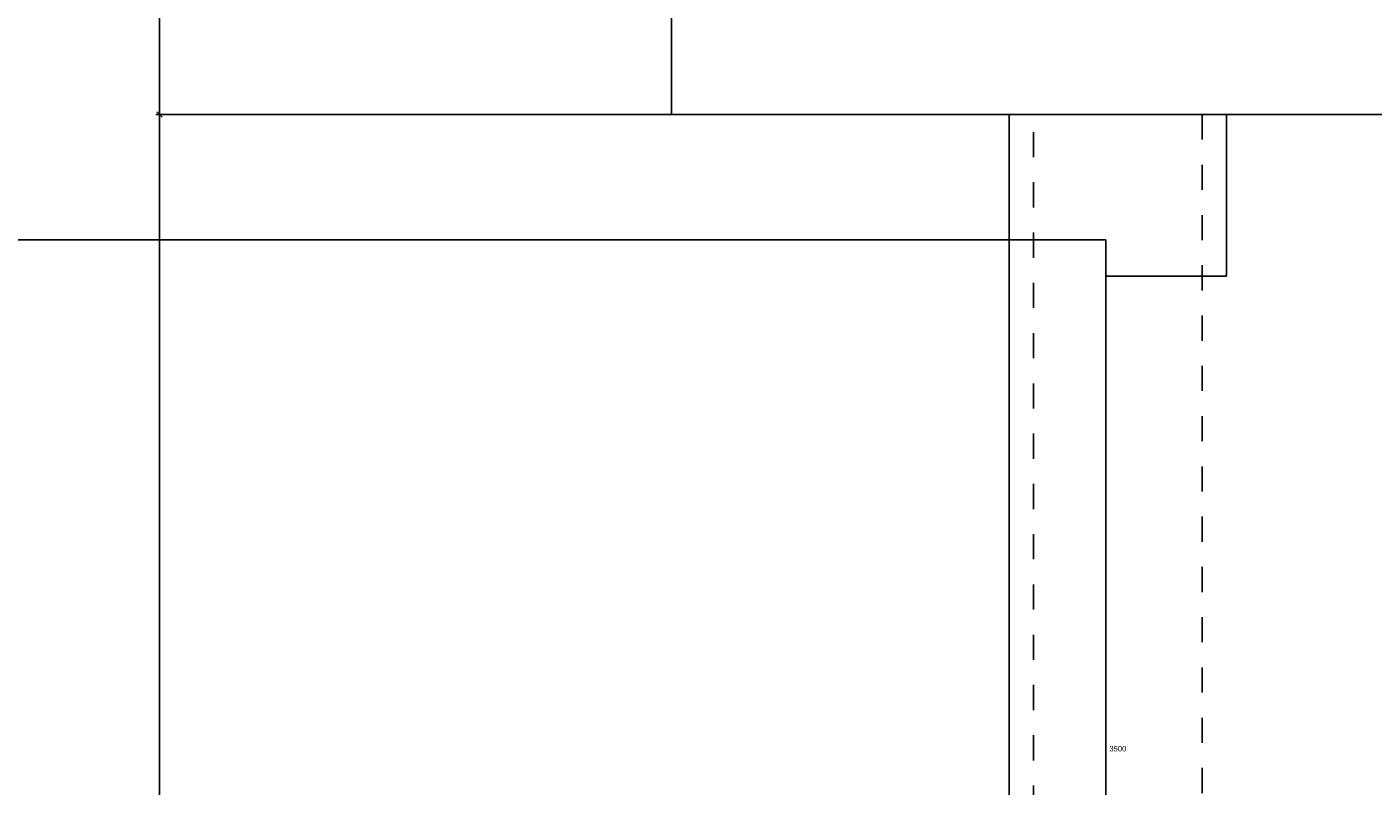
# Model space of a CAD drawing. Header units: millimetres. Extents: x -38031 to 110605, y -30229 to 92226.
# Tile 59 of 256: x 10890 to 11448, y 28032 to 28346. Entities that reach past the tile are written whole.
import ezdxf

# ---------------------------------------------------------------- set-up
doc = ezdxf.new("R2010")
doc.units = ezdxf.units.MM
doc.header["$LTSCALE"] = 50
doc.set_wipeout_variables(frame=1)
doc.linetypes.add('STYLE_01', pattern=[0.41664, 0.20828, -0.20836])
for name, color, linetype in [('AL$1A---_ALGEMEEN', 8, 'Continuous'), ('AT$1A---_TEKST025', 8, 'Continuous'), ('BOUWKUNDIG', 8, 'Continuous')]:
    doc.layers.add(name, color=color, linetype=linetype)
doc.styles.add('Arial', font='ARIAL.TTF')
doc.dimstyles.new('VyA', dxfattribs={"dimtxt": 2.272868, "dimasz": 2.120801, "dimexe": 1.5, "dimexo": 1.59, "dimgap": 0.5, "dimtad": 1, "dimdec": 0, "dimzin": 11, "dimtxsty": 'Arial', "dimblk": 'VW_SLASH', "dimcen": 0, "dimdle": 1, "dimazin": 0, "dimtfac": 0.8, "dimtdec": 0, "dimtix": 1, "dimtmove": 0, "dimatfit": 0, "dimldrblk": 'VW_FILLEDARROW', "dimfxl": 0, "dimfrac": 2, "dimtolj": 1, "dimtzin": 11, "dimarcsym": 0})

# ---------------------------------------------------------------- blocks, each defined once
blk = doc.blocks.new('32x_hout-mk 809-p')
at = {"color": 0}
blk.add_wipeout([(-110.71, -867), (-20.71, -867), (-20.71, -934), (-110.71, -934)], dxfattribs=at).dxf.layer = 'AL$1A---_ALGEMEEN'
at = {"layer": 'AL$1A---_ALGEMEEN', "color": 0}
blk.add_lwpolyline([(-20.71, -152), (-20.71, -882), (709.29, -882)], dxfattribs=at)
blk.add_lwpolyline([(-110.71, -867), (-20.71, -867), (-20.71, -934), (-110.71, -934)], close=True, dxfattribs=at)
at = {"color": 0}
blk.add_wipeout([(-60.71, -152), (-20.71, -152), (-20.71, -882), (-60.71, -882)], dxfattribs=at).dxf.layer = 'AL$1A---_ALGEMEEN'
at = {"layer": 'AL$1A---_ALGEMEEN', "color": 0}
blk.add_lwpolyline([(-60.71, -152), (-20.71, -152), (-20.71, -882), (-60.71, -882)], close=True, dxfattribs=at)
blk = doc.blocks.new('VW_SLASH')
at = {"layer": 'AL$1A---_ALGEMEEN', "color": 0, "linetype": 'ByBlock', "lineweight": -2}
blk.add_line((0, 0), (-1, 0), dxfattribs=at)
at = {"layer": 'AL$1A---_ALGEMEEN', "color": 0, "linetype": 'ByBlock', "lineweight": 5}
blk.add_line((0.5, 0.5), (-0.5, -0.5), dxfattribs=at)
blk = doc.blocks.new('*D989')
at = {"layer": 'AL$1A---_ALGEMEEN', "color": 0, "lineweight": -2}
for p, q in [((-45053.69, -1110.92), (-45053.69, -552.5)), ((-44983.69, -1088.41), (-44983.69, -552.5)), ((-45051.57, -554), (-44985.81, -554))]:
    blk.add_line(p, q, dxfattribs=at)
at = {"layer": 'AL$1A---_ALGEMEEN', "color": 0, "lineweight": -2, "xscale": 2.12080078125, "yscale": 2.12080078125, "zscale": 2.12080078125, "rotation": 180}
blk.add_blockref('VW_SLASH', (-45053.69, -554), dxfattribs=at)
at = {"layer": 'AL$1A---_ALGEMEEN', "color": 0, "lineweight": -2, "xscale": 2.12080078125, "yscale": 2.12080078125, "zscale": 2.12080078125}
blk.add_blockref('VW_SLASH', (-44983.69, -554), dxfattribs=at)
at = {"layer": 'AT$1A---_TEKST025', "insert": (-45018.69, -527.84), "char_height": 2.273, "attachment_point": 5, "style": 'Arial'}
blk.add_mtext('\\A1;3500', dxfattribs=at)
blk = doc.blocks.new('VW_FILLEDARROW')
at = {"layer": 'AL$1A---_ALGEMEEN', "color": 0, "lineweight": -2}
blk.add_solid([(0, 0), (0.47, 0.47), (0.47, -0.47)], dxfattribs=at)
blk = doc.blocks.new('*D1000')
at = {"layer": 'AL$1A---_ALGEMEEN', "color": 0, "lineweight": -2}
for p, q in [((-45416, -262.88), (-45416, -260.76)), ((-44953.59, -265), (-45417.5, -265)), ((-45416, -265), (-45416, -1099)), ((-44953.59, -1099), (-45417.5, -1099)), ((-45416, -1101.13), (-45416, -1103.25))]:
    blk.add_line(p, q, dxfattribs=at)
at = {"layer": 'AL$1A---_ALGEMEEN', "color": 0, "lineweight": -2, "xscale": 2.12080078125, "yscale": 2.12080078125, "zscale": 2.12080078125}
for p, rotation in [((-45416, -265), 270), ((-45416, -1099), 90)]:
    blk.add_blockref('VW_SLASH', p, dxfattribs=dict(at, rotation=rotation))
at = {"layer": 'AT$1A---_TEKST025', "insert": (-45441, -2304.01), "char_height": 2.273, "attachment_point": 5, "rotation": 90, "style": 'Arial'}
blk.add_mtext('\\A1;41700', dxfattribs=at)
blk = doc.blocks.new('*D1005')
at = {"layer": 'AL$1A---_ALGEMEEN', "color": 0, "lineweight": -2}
for p, q in [((-45170.28, -109), (-45417.5, -109)), ((-45416, -262.88), (-45416, -111.13)), ((-45093.59, -265), (-45417.5, -265))]:
    blk.add_line(p, q, dxfattribs=at)
at = {"layer": 'AL$1A---_ALGEMEEN', "color": 0, "lineweight": -2, "xscale": 2.12080078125, "yscale": 2.12080078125, "zscale": 2.12080078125}
for p, rotation in [((-45416, -109), 90), ((-45416, -265), 270)]:
    blk.add_blockref('VW_SLASH', p, dxfattribs=dict(at, rotation=rotation))
at = {"layer": 'AT$1A---_TEKST025', "insert": (-45442.16, -187), "char_height": 2.273, "attachment_point": 5, "rotation": 90, "style": 'Arial'}
blk.add_mtext('\\A1;7800', dxfattribs=at)
blk = doc.blocks.new('Group-40')
at = {"color": 0}
blk.add_wipeout([(-43913.69, -265.004), (-43913.69, -195.004), (-45133.69, -195.004), (-45133.69, -109.004), (-45203.69, -109.004), (-45203.69, -265.004)], dxfattribs=at).dxf.layer = 'AL$1A---_ALGEMEEN'
at = {"layer": 'AL$1A---_ALGEMEEN', "color": 0}
blk.add_lwpolyline([(-43913.69, -265.004), (-43913.69, -195.004), (-45133.69, -195.004), (-45133.69, -109.004), (-45203.69, -109.004), (-45203.69, -265.004)], close=True, dxfattribs=at)
at = {"layer": 'AL$1A---_ALGEMEEN', "color": 0, "rotation": 180}
blk.add_blockref('32x_hout-mk 809-p', (-45084.397, -1199.004), dxfattribs=at)
at = {"layer": 'AL$1A---_ALGEMEEN', "color": 0, "linetype": 'STYLE_01'}
blk.add_lwpolyline([(-45053.69, -265.004), (-44983.69, -265.004), (-44983.69, -2970.004), (-45053.69, -2970.004)], close=True, dxfattribs=at)
at = {"layer": 'AL$1A---_ALGEMEEN', "color": 0}
dim = blk.add_linear_dim(base=(-45416, -109.004), p1=(-45092, -265.004), p2=(-45168.69, -109.004), angle=90, dimstyle='VyA', override={"dimtxt": 2.272868, "dimgap": 25, "dimlfac": 50, "dimpost": '<>', "dimtxsty": 'Arial', "dimtmove": 2}, dxfattribs=at)
dim.commit()
dim.dimension.update_dxf_attribs({"geometry": '*D1005', "text_midpoint": (-45442.16, -187.004)})
dim = blk.add_linear_dim(base=(-45416, -1099.004), p1=(-44952, -265.004), p2=(-44952, -1099.004), angle=90, dimstyle='VyA', override={"dimtxt": 2.272868, "dimgap": 25, "dimlfac": 50, "dimpost": '<>', "dimtxsty": 'Arial', "dimtix": 0, "dimtmove": 2}, dxfattribs=at)
dim.commit()
dim.dimension.update_dxf_attribs({"geometry": '*D1000', "text_midpoint": (-45441, -2304.012), "dimtype": 128})
dim = blk.add_linear_dim(base=(-44983.69, -553.999), p1=(-45053.69, -1112.508), p2=(-44983.69, -1090.004), dimstyle='VyA', override={"dimtxt": 2.272868, "dimgap": 25, "dimlfac": 50, "dimpost": '<>', "dimtxsty": 'Arial', "dimtmove": 2}, dxfattribs=at)
dim.commit()
dim.dimension.update_dxf_attribs({"geometry": '*D989', "text_midpoint": (-45018.69, -527.838)})
blk = doc.blocks.new('200254 W 211 30-06-2008')
at = {"layer": 'AL$1A---_ALGEMEEN', "xscale": 0.02, "yscale": 0.02, "zscale": 0.02}
blk.add_blockref('Group-40', (20161.969, 3587.445), dxfattribs=at)

msp = doc.modelspace()

# ---------------------------------------------------------------- block references
at = {"layer": 'BOUWKUNDIG', "xscale": 50, "yscale": 50, "zscale": 50}
msp.add_blockref('200254 W 211 30-06-2008', (-951737.46, -150797.26), dxfattribs=at)

doc.saveas('drawing.dxf')
